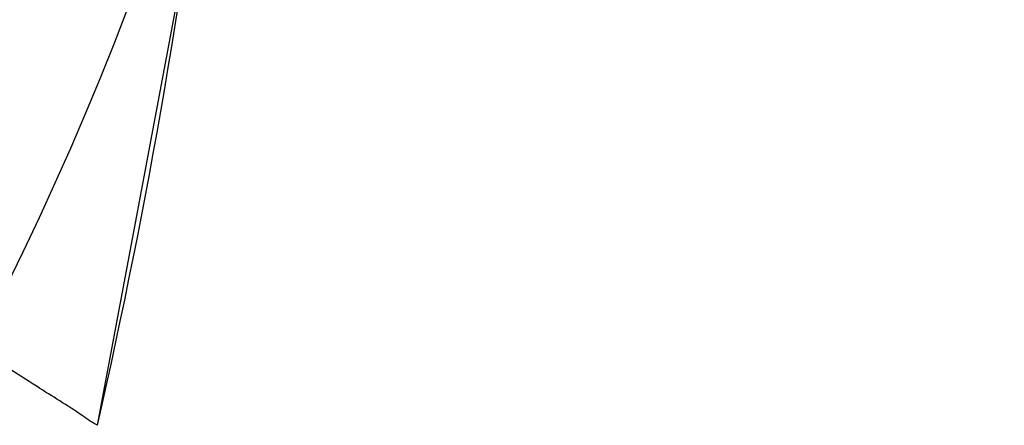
# Paper-space layout 'Sheet' of a CAD drawing. Header units: inches. Extents: x 0.2 to 10.8, y 0.2 to 8.3.
# Tile 177 of 256: x 3.8216 to 3.9344, y 4.1011 to 4.1476. Entities that reach past the tile are written whole.
import ezdxf

# ---------------------------------------------------------------- set-up
doc = ezdxf.new("R2010")
doc.units = ezdxf.units.IN
doc.header["$MEASUREMENT"] = 0
doc.layers.get('0').update_dxf_attribs({"lineweight": 5})
doc.styles.add('My Text', font='tahoma.ttf')
doc.dimstyles.new('My Dimension - mm [in] (ANSI)$0', dxfattribs={"dimtxt": 0.12, "dimasz": 0.098425, "dimexe": 0.125, "dimexo": 0.063, "dimgap": 0.031496, "dimtad": 0, "dimlfac": 250, "dimzin": 4, "dimdsep": 46, "dimtxsty": 'My Text', "dimblk": 'Filled-1', "dimcen": 0.09, "dimclrd": 1, "dimclre": 1, "dimclrt": 1, "dimadec": 1, "dimazin": 1, "dimtfac": 1, "dimtofl": 0, "dimtmove": 0, "dimatfit": 3, "dimfxl": 1, "dimtolj": 1, "dimtzin": 4, "dimlwd": -1, "dimlwe": -1, "dimarcsym": 0})

# ---------------------------------------------------------------- blocks, each defined once
blk = doc.blocks.new('*D6')
at = {"color": 1, "true_color": 0xff0000}
for p, q in [((4.28987, 4.82076), (4.28987, 4.91919)), ((3.56036, 4.82076), (4.41487, 4.82076)), ((4.28987, 4.72234), (4.28987, 3.80838)), ((3.56036, 3.70996), (4.41487, 3.70996))]:
    blk.add_line(p, q, dxfattribs=at)
at = {"layer": 'Defpoints', "color": 0}
for p in [(3.49736, 4.82076), (3.49736, 3.70996), (4.28987, 3.70996)]:
    blk.add_point(p, dxfattribs=at)
at = {"color": 1, "true_color": 0xff0000, "insert": (4.28987, 5.78412), "char_height": 0.12, "attachment_point": 5, "rotation": 90, "style": 'My Text'}
blk.add_mtext('\\A1;277.70 mm [10.933 in]', dxfattribs=at)
blk = doc.blocks.new('Filled-1')
blk = doc.blocks.new('*D7')
at = {"color": 1, "true_color": 0xff0000}
for p, q in [((2.88585, 4.51074), (2.88585, 3.01549)), ((4.10888, 4.51074), (4.10888, 3.01549)), ((2.98427, 3.14049), (4.01045, 3.14049)), ((4.10888, 3.14049), (4.2073, 3.14049))]:
    blk.add_line(p, q, dxfattribs=at)
at = {"layer": 'Defpoints', "color": 0}
for p in [(2.88585, 4.57374), (4.10888, 4.57374), (4.10888, 3.14049)]:
    blk.add_point(p, dxfattribs=at)
at = {"color": 1, "true_color": 0xff0000, "insert": (5.07272, 3.14049), "char_height": 0.12, "attachment_point": 5, "style": 'My Text'}
blk.add_mtext('\\A1;305.76 mm [12.038 in]', dxfattribs=at)

psp = doc.layouts.new('Sheet')

# ---------------------------------------------------------------- linework, layer by layer
at = {"color": 0, "linetype": 'ByBlock', "lineweight": -3}
for p, q in [((3.830501, 4.101142), (3.840873, 4.156316)), ((3.823599, 4.105572), (3.823128, 4.105872))]:
    psp.add_line(p, q, dxfattribs=at)
for centre, radius, start, end in [((3.497363, 4.27681), 0.36, 180.32009, 0), ((3.497363, 4.27681), 0.344954, 180.33389, 0), ((3.128611, 4.26161), 0.72, 347.123268, 353.345562)]:
    psp.add_arc(centre, radius, start, end, dxfattribs=at)
for points, knots in [([(3.823128, 4.105872), (3.821989, 4.106598), (3.819466, 4.108199), (3.816939, 4.109792), (3.815552, 4.110664)], [0, 0, 0, 0, 0.451752, 1, 1, 1, 1]), ([(3.830495, 4.101145), (3.829886, 4.101461), (3.827668, 4.103076), (3.825324, 4.104473), (3.823599, 4.105572)], [0, 0, 0, 0, 0.2511593, 1, 1, 1, 1])]:
    psp.add_open_spline(points, degree=3, knots=knots, dxfattribs=at)

# ---------------------------------------------------------------- dimensions: what is measured, and where the dimension line sits
dim = psp.add_linear_dim(base=(4.289867, 3.709957), p1=(3.497363, 4.820764), p2=(3.497363, 3.709957), angle=90, dimstyle='My Dimension - mm [in] (ANSI)$0', override={"dimpost": ' mm'})
dim.commit()
dim.dimension.update_dxf_attribs({"geometry": '*D6', "text_midpoint": (4.289867, 5.784117), "dimtype": 160})
dim = psp.add_linear_dim(base=(4.10888, 3.140491), p1=(2.885847, 4.573735), p2=(4.10888, 4.573735), dimstyle='My Dimension - mm [in] (ANSI)$0', override={"dimpost": ' mm'})
dim.commit()
dim.dimension.update_dxf_attribs({"geometry": '*D7', "text_midpoint": (5.072716, 3.140491), "dimtype": 160})

doc.saveas('drawing.dxf')
